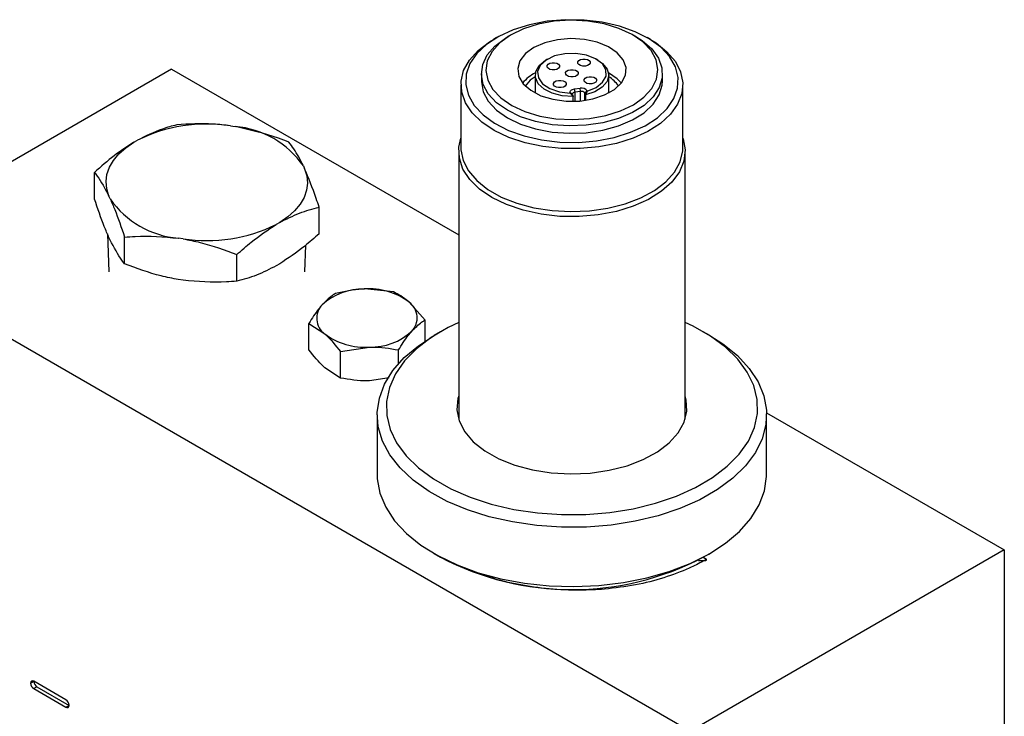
# Model space of a CAD drawing. Header units: inches. Extents: x 0.6 to 33.8, y 0 to 21.7.
# Tile 126 of 172: x 27.993 to 29.062, y 15.093 to 15.85. Entities that reach past the tile are written whole.
import ezdxf

# ---------------------------------------------------------------- set-up
doc = ezdxf.new("R2010")
doc.units = ezdxf.units.IN
doc.header["$MEASUREMENT"] = 0

msp = doc.modelspace()

# ---------------------------------------------------------------- linework, layer by layer
at = {"color": 7, "linetype": 'Continuous'}
for p, q in [((28.5265, 15.8332), (28.523, 15.8312)), ((28.6622, 15.8312), (28.6587, 15.8332)), ((28.5108, 15.8302), (28.5073, 15.8282)), ((28.6779, 15.8282), (28.6744, 15.8302)), ((28.5661, 15.8067), (28.5643, 15.8057)), ((28.6209, 15.8057), (28.6191, 15.8067)), ((28.1576, 15.7959), (27.8166, 15.5991)), ((28.1576, 15.7959), (28.4696, 15.6159)), ((28.4942, 15.791), (28.4942, 15.783)), ((28.691, 15.783), (28.691, 15.791)), ((28.472, 15.779), (28.472, 15.7107)), ((28.5526, 15.7894), (28.5526, 15.77)), ((28.6326, 15.77), (28.6326, 15.7894)), ((28.7132, 15.7107), (28.7132, 15.779)), ((28.5908, 15.7698), (28.5906, 15.7701)), ((28.5931, 15.7684), (28.5906, 15.7701)), ((28.5908, 15.7698), (28.5938, 15.7663)), ((28.5931, 15.7684), (28.5938, 15.7663)), ((28.5955, 15.7744), (28.6016, 15.7751)), ((28.596, 15.7709), (28.5955, 15.7744)), ((28.6021, 15.7717), (28.596, 15.7709)), ((28.596, 15.761), (28.596, 15.7709)), ((28.6021, 15.7717), (28.6016, 15.7751)), ((28.6021, 15.7614), (28.6021, 15.7717)), ((28.609, 15.7723), (28.6065, 15.77)), ((28.6073, 15.7679), (28.6065, 15.77)), ((28.6065, 15.762), (28.6065, 15.77)), ((28.6091, 15.772), (28.6073, 15.7679)), ((28.609, 15.7723), (28.6091, 15.772)), ((28.5938, 15.761), (28.5938, 15.7663)), ((28.6073, 15.7679), (28.6073, 15.7621)), ((28.2216, 15.7343), (28.2268, 15.7335)), ((28.1167, 15.7165), (28.1205, 15.7187)), ((28.4696, 15.7066), (28.4696, 15.4156)), ((28.7156, 15.4156), (28.7156, 15.7066)), ((28.0739, 15.6548), (28.0739, 15.6838)), ((28.3009, 15.6908), (28.3022, 15.6878)), ((28.0909, 15.6551), (28.0896, 15.6581)), ((28.3179, 15.6171), (28.3179, 15.6461)), ((28.2751, 15.6294), (28.2713, 15.6272)), ((28.0879, 15.617), (28.0895, 15.5756)), ((28.0909, 15.6102), (28.0896, 15.6132)), ((28.1066, 15.5844), (28.1066, 15.6134)), ((28.1702, 15.6115), (28.165, 15.6123)), ((27.8166, 15.5991), (28.7214, 15.0768)), ((28.3023, 15.5756), (28.3034, 15.6046)), ((28.2286, 15.5656), (28.2286, 15.5945)), ((28.2751, 15.5845), (28.2713, 15.5823)), ((28.1702, 15.5666), (28.165, 15.5674)), ((28.3987, 15.554), (28.3671, 15.5571)), ((28.433, 15.5234), (28.4158, 15.5427)), ((28.433, 15.5005), (28.433, 15.5234)), ((28.3068, 15.4909), (28.3068, 15.5197)), ((28.3068, 15.5197), (28.324, 15.5084)), ((28.4499, 15.5107), (28.4429, 15.5067)), ((28.7423, 15.5067), (28.7353, 15.5107)), ((28.3411, 15.4891), (28.3727, 15.494)), ((28.4042, 15.4759), (28.4042, 15.4909)), ((28.3411, 15.4603), (28.3411, 15.4891)), ((28.3411, 15.4603), (28.324, 15.4716)), ((28.3941, 15.4606), (28.3727, 15.4573)), ((28.381, 15.4203), (28.381, 15.356)), ((28.8042, 15.4227), (29.0624, 15.2736)), ((28.8042, 15.356), (28.8042, 15.4203)), ((28.4429, 15.2696), (28.4499, 15.2656)), ((29.0624, 15.2736), (28.7214, 15.0768)), ((28.7353, 15.2656), (28.7423, 15.2696)), ((28.7353, 15.2656), (28.739, 15.2635)), ((29.0624, 15.2736), (29.0624, 14.9952)), ((28.7301, 15.2627), (28.7301, 15.262)), ((28.7301, 15.262), (28.738, 15.2622)), ((28.0079, 15.131), (28.0045, 15.1291)), ((28.0045, 15.1288), (28.008, 15.1308)), ((28.0045, 15.1291), (28.0045, 15.1288)), ((28.0429, 15.1108), (28.0079, 15.131)), ((28.008, 15.131), (28.008, 15.1308)), ((28.0113, 15.125), (28.0079, 15.123)), ((28.0079, 15.123), (28.0429, 15.1028)), ((28.0113, 15.125), (28.0463, 15.1048)), ((28.0463, 15.1047), (28.0463, 15.105)), ((28.0429, 15.1028), (28.0463, 15.1047))]:
    msp.add_line(p, q, dxfattribs=at)
at = {"color": 7, "linetype": 'Continuous', "flags": 128}
for points in [[(28.6564, 15.7273), (28.6721, 15.7345), (28.6855, 15.7432), (28.6961, 15.7532), (28.7035, 15.764), (28.7075, 15.7754), (28.708, 15.787), (28.7051, 15.7985), (28.6987, 15.8096), (28.6891, 15.8198), (28.6766, 15.8289), (28.6615, 15.8366), (28.6443, 15.8427), (28.6256, 15.847), (28.6058, 15.8493), (28.5856, 15.8496), (28.5657, 15.8479), (28.5466, 15.8442), (28.5289, 15.8387), (28.5131, 15.8315), (28.4997, 15.8228), (28.4892, 15.8128), (28.4817, 15.802), (28.4777, 15.7906), (28.4772, 15.779), (28.4801, 15.7675), (28.4865, 15.7564), (28.4961, 15.7462), (28.5086, 15.7371), (28.5237, 15.7294), (28.5409, 15.7233), (28.5597, 15.719), (28.5794, 15.7167), (28.5996, 15.7164), (28.6195, 15.7181), (28.6386, 15.7217), (28.6564, 15.7273)], [(28.5011, 15.784), (28.5066, 15.7739), (28.5154, 15.7646), (28.5272, 15.7565), (28.5415, 15.7499), (28.5577, 15.745), (28.5753, 15.742), (28.5936, 15.7411), (28.6118, 15.7422), (28.6293, 15.7454), (28.6454, 15.7505), (28.6594, 15.7573), (28.6709, 15.7655), (28.6794, 15.7749), (28.6845, 15.7851), (28.6861, 15.7956), (28.6841, 15.8061), (28.6786, 15.8162), (28.6698, 15.8255), (28.658, 15.8336), (28.6437, 15.8402), (28.6275, 15.8451), (28.6099, 15.8481), (28.5916, 15.849), (28.5734, 15.8479), (28.5559, 15.8447), (28.5399, 15.8396), (28.5258, 15.8328), (28.5143, 15.8246), (28.5059, 15.8152), (28.5007, 15.805), (28.4991, 15.7945), (28.5011, 15.784)], [(28.6591, 15.7209), (28.6411, 15.7153), (28.6218, 15.7114), (28.6016, 15.7096), (28.5811, 15.7097), (28.561, 15.7118), (28.5418, 15.7159), (28.524, 15.7217), (28.5083, 15.7292), (28.4949, 15.7382), (28.4844, 15.7483), (28.477, 15.7593), (28.4729, 15.7709), (28.4722, 15.7827), (28.475, 15.7944), (28.4812, 15.8056), (28.4906, 15.8161), (28.5029, 15.8255), (28.5073, 15.8282)], [(28.4963, 15.7794), (28.4942, 15.7901), (28.4957, 15.8009), (28.5006, 15.8113), (28.509, 15.821), (28.5203, 15.8296), (28.523, 15.8312)], [(28.6622, 15.8312), (28.669, 15.8269), (28.6793, 15.8179), (28.6866, 15.8079), (28.6904, 15.7974), (28.6907, 15.7866), (28.6875, 15.7759), (28.6808, 15.7658), (28.671, 15.7566), (28.6583, 15.7487), (28.6432, 15.7423), (28.6263, 15.7376), (28.6082, 15.7349), (28.5895, 15.7342), (28.571, 15.7356), (28.5532, 15.739), (28.5368, 15.7442), (28.5225, 15.7512), (28.5107, 15.7595), (28.5018, 15.7691), (28.4963, 15.7794), (28.4963, 15.7794)], [(28.5349, 15.7881), (28.5397, 15.78), (28.5478, 15.7729), (28.5588, 15.7671), (28.5719, 15.7632), (28.5863, 15.7612), (28.6011, 15.7613), (28.6153, 15.7636), (28.6281, 15.7679), (28.6387, 15.7738), (28.6464, 15.7811), (28.6508, 15.7893), (28.6514, 15.7978), (28.6484, 15.8062), (28.6418, 15.8138), (28.6322, 15.8203), (28.6201, 15.8252), (28.6062, 15.8282), (28.5915, 15.8291), (28.5769, 15.8279), (28.5632, 15.8246), (28.5514, 15.8194), (28.5422, 15.8128), (28.5362, 15.805), (28.5337, 15.7966), (28.5349, 15.7881)], [(28.6779, 15.8282), (28.684, 15.8244), (28.6959, 15.8148), (28.705, 15.8042), (28.7107, 15.7929), (28.7131, 15.7812), (28.712, 15.7694), (28.7075, 15.7579), (28.6997, 15.747), (28.6888, 15.737), (28.6751, 15.7282), (28.6591, 15.7209)], [(28.6091, 15.772), (28.6189, 15.776), (28.626, 15.7816), (28.6297, 15.7882), (28.6296, 15.7951), (28.6257, 15.8016), (28.6184, 15.8071), (28.6085, 15.811), (28.597, 15.8129), (28.585, 15.8126), (28.5738, 15.8102), (28.5646, 15.8058), (28.5581, 15.7999), (28.5552, 15.7932), (28.5562, 15.7863), (28.5608, 15.78), (28.5687, 15.7748), (28.579, 15.7712), (28.5908, 15.7698)], [(28.5938, 15.7663), (28.5821, 15.7671), (28.5713, 15.7699), (28.5623, 15.7743), (28.556, 15.7801), (28.5529, 15.7867), (28.5533, 15.7935), (28.5571, 15.8), (28.564, 15.8055), (28.5643, 15.8057)], [(28.5792, 15.7998), (28.5792, 15.7983), (28.5782, 15.7968), (28.5764, 15.7957), (28.5739, 15.7951), (28.5712, 15.7951), (28.5687, 15.7957), (28.5668, 15.7968), (28.5658, 15.7982), (28.5657, 15.7998), (28.5667, 15.8012), (28.5686, 15.8023), (28.5711, 15.8029), (28.5738, 15.8029), (28.5762, 15.8023), (28.5782, 15.8013), (28.5792, 15.7998)], [(28.6125, 15.8039), (28.6125, 15.8023), (28.6115, 15.8009), (28.6096, 15.7998), (28.6072, 15.7992), (28.6045, 15.7991), (28.602, 15.7997), (28.6001, 15.8008), (28.599, 15.8022), (28.599, 15.8038), (28.6, 15.8052), (28.6019, 15.8063), (28.6043, 15.8069), (28.607, 15.8069), (28.6095, 15.8064), (28.6114, 15.8053), (28.6125, 15.8039)], [(28.6209, 15.8057), (28.6259, 15.8022), (28.6309, 15.796), (28.6326, 15.7892), (28.6308, 15.7825), (28.6256, 15.7763), (28.6175, 15.7713), (28.6073, 15.7679)], [(28.5993, 15.7922), (28.5994, 15.7907), (28.5984, 15.7892), (28.5965, 15.7881), (28.594, 15.7875), (28.5913, 15.7875), (28.5888, 15.7881), (28.5869, 15.7892), (28.5859, 15.7906), (28.5858, 15.7922), (28.5868, 15.7936), (28.5887, 15.7947), (28.5912, 15.7953), (28.5939, 15.7953), (28.5964, 15.7947), (28.5983, 15.7937), (28.5993, 15.7922)], [(28.6463, 15.7809), (28.6418, 15.7855), (28.6324, 15.7919)], [(28.4942, 15.783), (28.4942, 15.7821), (28.4963, 15.7713)], [(28.4963, 15.7713), (28.5018, 15.761), (28.5107, 15.7515), (28.5225, 15.7431), (28.5368, 15.7362), (28.5532, 15.7309), (28.571, 15.7276), (28.5895, 15.7262), (28.6082, 15.7269), (28.6263, 15.7296), (28.6432, 15.7343), (28.6583, 15.7407), (28.671, 15.7486), (28.6808, 15.7578), (28.6875, 15.7679), (28.6907, 15.7785), (28.691, 15.783)], [(28.5526, 15.7877), (28.5474, 15.7838), (28.542, 15.7776)], [(28.5862, 15.7806), (28.5862, 15.7791), (28.5852, 15.7776), (28.5833, 15.7765), (28.5809, 15.7759), (28.5782, 15.7759), (28.5757, 15.7765), (28.5738, 15.7776), (28.5727, 15.779), (28.5727, 15.7805), (28.5737, 15.782), (28.5756, 15.7831), (28.578, 15.7837), (28.5807, 15.7837), (28.5832, 15.7831), (28.5851, 15.782), (28.5862, 15.7806)], [(28.6195, 15.7847), (28.6195, 15.7831), (28.6185, 15.7817), (28.6166, 15.7806), (28.6141, 15.78), (28.6115, 15.7799), (28.609, 15.7805), (28.6071, 15.7816), (28.606, 15.783), (28.606, 15.7846), (28.607, 15.786), (28.6089, 15.7871), (28.6113, 15.7877), (28.614, 15.7877), (28.6165, 15.7872), (28.6184, 15.7861), (28.6195, 15.7847)], [(28.5906, 15.7701), (28.5905, 15.7708), (28.5906, 15.7715), (28.591, 15.7722), (28.5915, 15.7728), (28.5923, 15.7734), (28.5932, 15.7738), (28.5943, 15.7742), (28.5955, 15.7744)], [(28.596, 15.7709), (28.5953, 15.7708), (28.5946, 15.7706), (28.5941, 15.7703), (28.5936, 15.77), (28.5933, 15.7696), (28.5931, 15.7692), (28.593, 15.7688), (28.5931, 15.7684)], [(28.0896, 15.6581), (28.0872, 15.6658), (28.0865, 15.6737), (28.0875, 15.6816), (28.0902, 15.6893), (28.0946, 15.6967), (28.1005, 15.7038), (28.1079, 15.7104), (28.1167, 15.7165)], [(28.5056, 15.6564), (28.4922, 15.6656), (28.4816, 15.676), (28.4742, 15.6873), (28.4703, 15.6991), (28.4698, 15.7112), (28.472, 15.7208)], [(28.7132, 15.7208), (28.7134, 15.7201), (28.7156, 15.7082), (28.7143, 15.6961), (28.7095, 15.6844), (28.7013, 15.6733), (28.6899, 15.6632), (28.6758, 15.6543), (28.6593, 15.647), (28.6409, 15.6413), (28.6211, 15.6375), (28.6004, 15.6358), (28.5796, 15.636), (28.5591, 15.6383), (28.5396, 15.6426), (28.5216, 15.6487), (28.5056, 15.6564)], [(28.472, 15.7107), (28.4721, 15.7084), (28.4745, 15.6967), (28.4803, 15.6854), (28.4893, 15.6748), (28.5013, 15.6652), (28.5159, 15.657), (28.5327, 15.6503), (28.5512, 15.6453), (28.571, 15.6422), (28.5913, 15.6411), (28.6117, 15.6419), (28.6316, 15.6448), (28.6503, 15.6495), (28.6674, 15.656), (28.6823, 15.6641), (28.6946, 15.6735), (28.704, 15.684), (28.7102, 15.6953), (28.713, 15.707), (28.7132, 15.7107)], [(28.3022, 15.6878), (28.3046, 15.68), (28.3053, 15.6721), (28.3043, 15.6643), (28.3016, 15.6566), (28.2972, 15.6491), (28.2913, 15.642), (28.2839, 15.6354), (28.2751, 15.6294)], [(28.4696, 15.5207), (28.4582, 15.5152), (28.4397, 15.5043), (28.4238, 15.4921), (28.4108, 15.4789), (28.401, 15.4648), (28.3944, 15.45), (28.3912, 15.4349), (28.3914, 15.4196), (28.3951, 15.4046), (28.4022, 15.3899), (28.4125, 15.3759), (28.4259, 15.3627), (28.4421, 15.3507), (28.461, 15.3401), (28.4821, 15.3309), (28.505, 15.3234), (28.5295, 15.3177), (28.5551, 15.3139), (28.5813, 15.312), (28.6077, 15.3122)], [(28.6077, 15.3122), (28.6338, 15.3143), (28.6592, 15.3184), (28.6835, 15.3244), (28.7063, 15.3321), (28.727, 15.3415), (28.7455, 15.3524), (28.7614, 15.3645), (28.7744, 15.3778), (28.7843, 15.3919), (28.7909, 15.4067), (28.7941, 15.4218), (28.7938, 15.437), (28.7901, 15.4521), (28.7831, 15.4668), (28.7727, 15.4808), (28.7593, 15.4939), (28.7431, 15.5059), (28.7242, 15.5166), (28.7156, 15.5207)], [(28.6084, 15.2985), (28.5813, 15.2983), (28.5544, 15.3001), (28.5281, 15.304), (28.5028, 15.3097), (28.4791, 15.3172), (28.4571, 15.3264), (28.4375, 15.3372), (28.4203, 15.3494), (28.406, 15.3627), (28.3948, 15.3769), (28.3868, 15.3919), (28.3822, 15.4073), (28.381, 15.4229), (28.3834, 15.4385), (28.3891, 15.4538), (28.3982, 15.4686), (28.4105, 15.4825), (28.4258, 15.4954), (28.4429, 15.5067)], [(28.7423, 15.5067), (28.7566, 15.4975), (28.7724, 15.4847), (28.7852, 15.4709), (28.7948, 15.4563), (28.8011, 15.4411), (28.804, 15.4255), (28.8034, 15.4099), (28.7994, 15.3944), (28.792, 15.3793), (28.7813, 15.3649), (28.7674, 15.3515), (28.7508, 15.3391), (28.7315, 15.3281), (28.7099, 15.3186), (28.6864, 15.3108), (28.6614, 15.3048), (28.6353, 15.3006), (28.6084, 15.2985)], [(28.4696, 15.4411), (28.4688, 15.4382), (28.4677, 15.426), (28.4702, 15.4139), (28.4762, 15.4021), (28.4855, 15.3911), (28.4979, 15.3812), (28.5131, 15.3727), (28.5305, 15.3657), (28.5498, 15.3605), (28.5702, 15.3573), (28.5913, 15.3562), (28.6125, 15.3571), (28.633, 15.3601), (28.6525, 15.365), (28.6701, 15.3717), (28.6856, 15.3801), (28.6984, 15.3899), (28.7081, 15.4007), (28.7145, 15.4124), (28.7174, 15.4245), (28.7168, 15.4368), (28.7156, 15.4411)], [(28.381, 15.356), (28.3812, 15.3508), (28.3841, 15.3352), (28.3904, 15.32), (28.4, 15.3054), (28.4128, 15.2916), (28.4286, 15.2788), (28.447, 15.2674), (28.4678, 15.2573), (28.4907, 15.2489), (28.5153, 15.2423), (28.5411, 15.2375), (28.5678, 15.2347), (28.5948, 15.2338), (28.6219, 15.235), (28.6485, 15.2382), (28.6741, 15.2433), (28.6984, 15.2502), (28.721, 15.2589), (28.7414, 15.2692), (28.7594, 15.2809), (28.7747, 15.2938), (28.787, 15.3077), (28.7961, 15.3225), (28.8019, 15.3378), (28.8042, 15.3534), (28.8042, 15.356)]]:
    msp.add_lwpolyline(points, dxfattribs=at)
at = {"color": 7, "linetype": 'Continuous'}
for centre, radius, start, end in [((28.5729, 15.7523), 0.0443, 116.8384, 139.9106), ((28.614, 15.7575), 0.0355, 34.5076, 58.3875), ((28.6033, 15.7683), 0.00702, 35.0399, 103.6315), ((28.6031, 15.7676), 0.00421, 35.0399, 103.6315), ((28.1956, 15.5676), 0.1687, 81.1369, 116.4492), ((28.2185, 15.6337), 0.1002, 34.7328, 85.2726), ((28.1733, 15.7121), 0.1002, 214.7328, 265.2726), ((28.1962, 15.7783), 0.1687, 261.1369, 296.4492), ((28.3653, 15.492), 0.0651, 88.3846, 132.5898), ((28.3723, 15.4851), 0.0722, 52.9519, 94.148), ((28.3364, 15.5254), 0.0211, 136.2928, 233.7771), ((28.4034, 15.5257), 0.0211, 316.2928, 53.7771), ((28.3675, 15.566), 0.0722, 232.9519, 274.148), ((28.3745, 15.5591), 0.0651, 268.3846, 312.5898), ((28.5926, 15.5388), 0.3082, 242.4186, 297.5814), ((28.7379, 15.2633), 0.00108, 276.206, 9.7383), ((28.0066, 15.1294), 0.00207, 50.7967, 189.214), ((28.0118, 15.1291), 0.0073, 182.6055, 237.3945), ((28.0153, 15.1311), 0.0073, 182.6055, 237.3945), ((28.039, 15.1046), 0.0073, 2.6055, 57.3945), ((28.0442, 15.1044), 0.00207, 230.7967, 9.214)]:
    msp.add_arc(centre, radius, start, end, dxfattribs=at)
for points, knots in [([(28.2216, 15.7343), (28.2154, 15.7351), (28.1956, 15.7374), (28.1764, 15.7362), (28.1632, 15.7354)], [0, 0, 0, 0, 0.315937, 1, 1, 1, 1]), ([(28.1632, 15.7354), (28.158, 15.734), (28.1441, 15.7304), (28.1296, 15.7232), (28.1205, 15.7187)], [0, 0, 0, 0, 0.37, 1, 1, 1, 1]), ([(28.2852, 15.7165), (28.2814, 15.718), (28.2624, 15.7255), (28.2426, 15.7299), (28.2268, 15.7335)], [0, 0, 0, 0, 0.19983, 1, 1, 1, 1]), ([(28.1167, 15.7165), (28.1095, 15.7118), (28.095, 15.7025), (28.081, 15.6901), (28.0739, 15.6838)], [0, 0, 0, 0, 0.4953467, 1, 1, 1, 1]), ([(28.3009, 15.6908), (28.2992, 15.6941), (28.2939, 15.7048), (28.2887, 15.7118), (28.2852, 15.7165)], [0, 0, 0, 0, 0.315937, 1, 1, 1, 1]), ([(28.0739, 15.6838), (28.0749, 15.6825), (28.08, 15.6761), (28.0853, 15.6661), (28.0896, 15.6581)], [0, 0, 0, 0, 0.19983, 1, 1, 1, 1]), ([(28.3179, 15.6461), (28.3169, 15.6492), (28.3118, 15.6647), (28.3065, 15.6775), (28.3022, 15.6878)], [0, 0, 0, 0, 0.19983, 1, 1, 1, 1]), ([(28.0896, 15.6132), (28.0879, 15.617), (28.0826, 15.6291), (28.0774, 15.6444), (28.0739, 15.6548)], [0, 0, 0, 0, 0.315937, 1, 1, 1, 1]), ([(28.0909, 15.6551), (28.0926, 15.6513), (28.0979, 15.6391), (28.1031, 15.6239), (28.1066, 15.6134)], [0, 0, 0, 0, 0.315937, 1, 1, 1, 1]), ([(28.2751, 15.6294), (28.2823, 15.633), (28.2968, 15.6404), (28.3108, 15.6442), (28.3179, 15.6461)], [0, 0, 0, 0, 0.495347, 1, 1, 1, 1]), ([(28.2286, 15.5945), (28.2338, 15.5992), (28.2477, 15.6116), (28.2622, 15.6212), (28.2713, 15.6272)], [0, 0, 0, 0, 0.37, 1, 1, 1, 1]), ([(28.1066, 15.5844), (28.1056, 15.5857), (28.1005, 15.5922), (28.0952, 15.6022), (28.0909, 15.6102)], [0, 0, 0, 0, 0.19983, 1, 1, 1, 1]), ([(28.1066, 15.6134), (28.1104, 15.6137), (28.1294, 15.6153), (28.1492, 15.6137), (28.165, 15.6123)], [0, 0, 0, 0, 0.19983, 1, 1, 1, 1]), ([(28.1702, 15.6115), (28.1764, 15.6103), (28.1962, 15.6066), (28.2154, 15.5994), (28.2286, 15.5945)], [0, 0, 0, 0, 0.315937, 1, 1, 1, 1]), ([(28.3179, 15.6171), (28.3127, 15.6125), (28.2987, 15.6), (28.2843, 15.5905), (28.2751, 15.5845)], [0, 0, 0, 0, 0.37, 1, 1, 1, 1]), ([(28.165, 15.5674), (28.1588, 15.5686), (28.139, 15.5724), (28.1198, 15.5795), (28.1066, 15.5844)], [0, 0, 0, 0, 0.315937, 1, 1, 1, 1]), ([(28.2713, 15.5823), (28.2642, 15.5786), (28.2497, 15.5712), (28.2357, 15.5675), (28.2286, 15.5656)], [0, 0, 0, 0, 0.495347, 1, 1, 1, 1]), ([(28.2286, 15.5656), (28.2248, 15.5652), (28.2058, 15.5637), (28.186, 15.5653), (28.1702, 15.5666)], [0, 0, 0, 0, 0.19983, 1, 1, 1, 1]), ([(28.3671, 15.5571), (28.3664, 15.557), (28.3557, 15.5567), (28.3453, 15.5543), (28.3356, 15.5521)], [0, 0, 0, 0, 0.0702067, 1, 1, 1, 1]), ([(28.3356, 15.5521), (28.3344, 15.5514), (28.3297, 15.5484), (28.3248, 15.5435), (28.3212, 15.5399)], [0, 0, 0, 0, 0.257551, 1, 1, 1, 1]), ([(28.4158, 15.5427), (28.4154, 15.543), (28.4096, 15.5482), (28.4039, 15.5512), (28.3987, 15.554)], [0, 0, 0, 0, 0.070207, 1, 1, 1, 1]), ([(28.3212, 15.5399), (28.3199, 15.5384), (28.315, 15.5327), (28.3103, 15.5252), (28.3068, 15.5197)], [0, 0, 0, 0, 0.268634, 1, 1, 1, 1]), ([(28.4186, 15.5112), (28.4222, 15.5148), (28.4271, 15.5197), (28.4318, 15.5226), (28.433, 15.5234)], [0, 0, 0, 0, 0.7424487, 1, 1, 1, 1]), ([(28.324, 15.5084), (28.3244, 15.508), (28.3302, 15.5028), (28.3359, 15.4957), (28.3411, 15.4891)], [0, 0, 0, 0, 0.070207, 1, 1, 1, 1]), ([(28.4042, 15.4909), (28.4077, 15.4964), (28.4124, 15.5039), (28.4173, 15.5096), (28.4186, 15.5112)], [0, 0, 0, 0, 0.731366, 1, 1, 1, 1]), ([(28.324, 15.4716), (28.3236, 15.472), (28.3178, 15.4772), (28.3121, 15.4843), (28.3068, 15.4909)], [0, 0, 0, 0, 0.070207, 1, 1, 1, 1]), ([(28.3727, 15.494), (28.3734, 15.494), (28.3841, 15.4943), (28.3945, 15.4925), (28.4042, 15.4909)], [0, 0, 0, 0, 0.0702067, 1, 1, 1, 1]), ([(28.3727, 15.4573), (28.3719, 15.4572), (28.3613, 15.457), (28.3508, 15.4587), (28.3411, 15.4603)], [0, 0, 0, 0, 0.070207, 1, 1, 1, 1]), ([(28.739, 15.2635), (28.7378, 15.2628), (28.7318, 15.2594), (28.717, 15.2521), (28.6927, 15.243), (28.6616, 15.2349), (28.6393, 15.2323), (28.628, 15.231)], [0, 0, 0, 0, 0.03954, 0.197883, 0.461361, 0.726548, 1, 1, 1, 1]), ([(28.628, 15.231), (28.6192, 15.2305), (28.5992, 15.2293), (28.5678, 15.2308), (28.535, 15.2355), (28.512, 15.2408), (28.5007, 15.2448), (28.499, 15.2454)], [0, 0, 0, 0, 0.197697, 0.450147, 0.70259, 0.955033, 1, 1, 1, 1])]:
    msp.add_open_spline(points, degree=3, knots=knots, dxfattribs=at)

doc.saveas('drawing.dxf')
